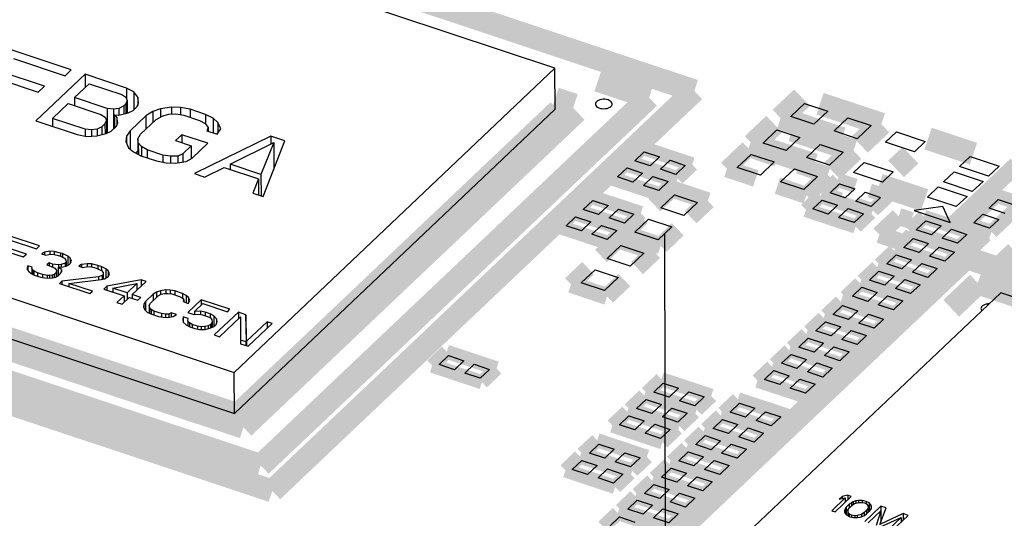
# Model space of a CAD drawing. Extents: x 0 to 1189, y 0 to 841.
# Tile 172 of 256: x 600.76 to 611.19, y 317.69 to 322.97. Entities that reach past the tile are written whole.
import ezdxf

# ---------------------------------------------------------------- set-up
doc = ezdxf.new("R2010")
doc.units = 0
doc.header["$LTSCALE"] = 65.395
doc.linetypes.add('DASHED', pattern=[0.2, 0.1, -0.1])
doc.layers.get('0').update_dxf_attribs({"linetype": 'CONTINUOUS'})

msp = doc.modelspace()

# ---------------------------------------------------------------- linework, layer by layer
at = {"color": 7, "linetype": 'DASHED'}
msp.add_line((607.503, 359.935), (607.607, 312.036), dxfattribs=at)
at = {"color": 7, "linetype": 'Continuous'}
for p, q in [((606.426, 322.451), (600.71, 324.353)), ((601.302, 322.436), (600.645, 322.655)), ((600.689, 322.555), (601.236, 322.373)), ((601.019, 322.261), (600.545, 322.419)), ((601.236, 322.373), (601.302, 322.436)), ((603.029, 319.231), (606.426, 322.451)), ((606.427, 322.017), (606.426, 322.451)), ((600.478, 322.356), (600.952, 322.198)), ((601.448, 322.388), (600.928, 321.894)), ((601.886, 322.242), (601.448, 322.388)), ((601.448, 322.388), (601.448, 322.248)), ((600.952, 322.198), (601.019, 322.261)), ((601.336, 322.141), (601.491, 322.288)), ((601.491, 322.288), (601.838, 322.173)), ((601.966, 322.201), (601.886, 322.242)), ((601.886, 322.242), (601.886, 322.133)), ((602.006, 322.145), (601.966, 322.201)), ((601.966, 322.201), (601.966, 322.015)), ((601.683, 322.026), (601.336, 322.141)), ((601.336, 322.141), (601.336, 322.056)), ((601.838, 322.173), (601.881, 322.144)), ((601.881, 322.144), (601.896, 322.111)), ((601.896, 322.111), (601.881, 322.074)), ((601.896, 322.111), (601.896, 321.978)), ((602.001, 322.048), (602.016, 322.085)), ((602.016, 322.085), (602.006, 322.145)), ((602.006, 322.145), (602.006, 322.059)), ((601.104, 321.921), (601.27, 322.078)), ((601.27, 322.078), (601.616, 321.963)), ((601.748, 322.018), (601.683, 322.026)), ((601.683, 322.026), (601.683, 321.765)), ((601.807, 322.027), (601.748, 322.018)), ((601.748, 322.018), (601.749, 321.808)), ((601.806, 321.956), (601.905, 321.98)), ((601.859, 322.053), (601.807, 322.027)), ((601.807, 322.027), (601.807, 321.956)), ((601.881, 322.074), (601.859, 322.053)), ((601.859, 322.053), (601.859, 321.969)), ((601.881, 322.074), (601.881, 321.974)), ((601.905, 321.98), (601.957, 322.006)), ((601.957, 322.006), (602.001, 322.048)), ((602.165, 321.993), (602.092, 321.947)), ((602.246, 322.023), (602.165, 321.993)), ((602.165, 321.993), (602.166, 321.876)), ((602.363, 322.04), (602.246, 322.023)), ((602.246, 322.023), (602.246, 321.936)), ((602.459, 322.037), (602.363, 322.04)), ((602.363, 322.04), (602.364, 321.966)), ((602.561, 322.017), (602.459, 322.037)), ((602.459, 322.037), (602.459, 321.96)), ((602.725, 321.963), (602.561, 322.017)), ((602.561, 322.017), (602.561, 321.932)), ((603.03, 318.797), (606.427, 322.017)), ((608.926, 321.94), (609.071, 322.078)), ((609.071, 322.078), (609.316, 321.997)), ((609.316, 321.997), (609.17, 321.859)), ((600.928, 321.894), (601.366, 321.749)), ((601.45, 321.806), (601.104, 321.921)), ((601.104, 321.921), (601.104, 321.836)), ((601.616, 321.963), (601.66, 321.934)), ((601.674, 321.901), (601.659, 321.864)), ((601.66, 321.934), (601.674, 321.901)), ((601.674, 321.901), (601.675, 321.76)), ((601.759, 321.958), (601.806, 321.956)), ((601.784, 321.935), (601.759, 321.958)), ((601.759, 321.958), (601.759, 321.818)), ((601.78, 321.838), (601.795, 321.875)), ((601.795, 321.875), (601.784, 321.935)), ((601.784, 321.935), (601.785, 321.85)), ((602.092, 321.947), (601.926, 321.789)), ((602.035, 321.753), (602.201, 321.91)), ((602.092, 321.947), (602.092, 321.807)), ((602.201, 321.91), (602.264, 321.946)), ((602.264, 321.946), (602.333, 321.965)), ((602.333, 321.965), (602.41, 321.968)), ((602.41, 321.968), (602.494, 321.954)), ((602.494, 321.954), (602.659, 321.9)), ((602.659, 321.9), (602.72, 321.865)), ((602.805, 321.922), (602.725, 321.963)), ((602.725, 321.963), (602.725, 321.859)), ((602.856, 321.877), (602.805, 321.922)), ((602.805, 321.922), (602.805, 321.766)), ((602.885, 321.81), (602.856, 321.877)), ((602.856, 321.877), (602.856, 321.766)), ((609.17, 321.859), (608.926, 321.94)), ((609.384, 321.788), (609.53, 321.925)), ((609.53, 321.925), (609.774, 321.844)), ((601.516, 321.798), (601.45, 321.806)), ((601.45, 321.806), (601.45, 321.732)), ((601.575, 321.807), (601.516, 321.798)), ((601.516, 321.798), (601.516, 321.732)), ((601.626, 321.832), (601.575, 321.807)), ((601.575, 321.807), (601.575, 321.736)), ((601.659, 321.864), (601.626, 321.832)), ((601.626, 321.832), (601.626, 321.749)), ((601.659, 321.864), (601.66, 321.757)), ((601.673, 321.76), (601.724, 321.785)), ((601.724, 321.785), (601.78, 321.838)), ((601.926, 321.789), (601.889, 321.731)), ((601.926, 321.789), (601.926, 321.595)), ((602.72, 321.865), (602.753, 321.826)), ((602.753, 321.826), (602.738, 321.788)), ((602.738, 321.788), (602.847, 321.752)), ((602.753, 321.826), (602.753, 321.783)), ((602.847, 321.752), (602.885, 321.81)), ((608.631, 321.66), (608.776, 321.798)), ((608.776, 321.798), (609.02, 321.717)), ((609.629, 321.706), (609.384, 321.788)), ((609.774, 321.844), (609.629, 321.706)), ((609.929, 321.67), (610.043, 321.777)), ((610.043, 321.777), (610.348, 321.676)), ((601.366, 321.749), (601.468, 321.729)), ((601.468, 321.729), (601.574, 321.736)), ((601.574, 321.736), (601.673, 321.76)), ((601.889, 321.731), (601.881, 321.677)), ((601.881, 321.677), (601.909, 321.61)), ((601.889, 321.731), (601.889, 321.658)), ((602.009, 321.705), (602.035, 321.753)), ((602.012, 321.661), (602.009, 321.705)), ((602.009, 321.705), (602.009, 321.54)), ((602.474, 321.748), (602.408, 321.686)), ((602.408, 321.686), (602.572, 321.631)), ((602.748, 321.657), (602.474, 321.748)), ((602.474, 321.748), (602.474, 321.663)), ((603.418, 321.732), (602.606, 321.336)), ((603.336, 321.093), (603.564, 321.684)), ((603.564, 321.684), (603.418, 321.732)), ((603.418, 321.732), (603.418, 321.652)), ((609.02, 321.717), (608.875, 321.579)), ((610.235, 321.568), (609.929, 321.67)), ((610.348, 321.676), (610.235, 321.568)), ((601.909, 321.61), (601.96, 321.565)), ((601.96, 321.565), (602.04, 321.524)), ((602.009, 321.578), (601.983, 321.553)), ((602.045, 321.622), (602.012, 321.661)), ((602.012, 321.661), (602.013, 321.538)), ((602.107, 321.587), (602.045, 321.622)), ((602.045, 321.622), (602.045, 321.523)), ((602.271, 321.533), (602.107, 321.587)), ((602.107, 321.587), (602.107, 321.502)), ((602.572, 321.631), (602.483, 321.547)), ((602.572, 321.631), (602.572, 321.495)), ((602.582, 321.5), (602.748, 321.657)), ((602.984, 321.437), (603.447, 321.666)), ((603.447, 321.666), (603.312, 321.328)), ((603.447, 321.666), (603.447, 321.382)), ((607.271, 321.473), (607.371, 321.568)), ((607.371, 321.568), (607.533, 321.514)), ((608.875, 321.579), (608.631, 321.66)), ((609.089, 321.508), (609.234, 321.646)), ((609.234, 321.646), (609.479, 321.564)), ((609.479, 321.564), (609.334, 321.427)), ((602.04, 321.524), (602.205, 321.47)), ((602.205, 321.47), (602.307, 321.45)), ((602.355, 321.519), (602.271, 321.533)), ((602.271, 321.533), (602.271, 321.457)), ((602.432, 321.522), (602.355, 321.519)), ((602.355, 321.519), (602.355, 321.448)), ((602.402, 321.446), (602.519, 321.464)), ((602.483, 321.547), (602.432, 321.522)), ((602.432, 321.522), (602.432, 321.451)), ((602.483, 321.547), (602.484, 321.459)), ((602.519, 321.464), (602.582, 321.5)), ((607.433, 321.419), (607.271, 321.473)), ((607.533, 321.514), (607.433, 321.419)), ((607.545, 321.382), (607.645, 321.477)), ((607.645, 321.477), (607.807, 321.423)), ((608.358, 321.402), (608.503, 321.54)), ((608.503, 321.54), (608.748, 321.459)), ((608.748, 321.459), (608.603, 321.321)), ((609.334, 321.427), (609.089, 321.508)), ((610.712, 321.41), (610.825, 321.517)), ((610.825, 321.517), (611.131, 321.415)), ((602.307, 321.45), (602.402, 321.446)), ((602.715, 321.3), (602.921, 321.401)), ((602.921, 321.401), (603.286, 321.28)), ((603.312, 321.328), (602.984, 321.437)), ((602.984, 321.437), (602.984, 321.38)), ((603.465, 321.427), (603.447, 321.433)), ((607.09, 321.301), (607.19, 321.396)), ((607.19, 321.396), (607.352, 321.342)), ((607.707, 321.328), (607.545, 321.382)), ((607.807, 321.423), (607.707, 321.328)), ((608.603, 321.321), (608.358, 321.402)), ((608.817, 321.25), (608.962, 321.387)), ((608.962, 321.387), (609.207, 321.306)), ((609.59, 321.348), (609.703, 321.455)), ((609.703, 321.455), (610.009, 321.354)), ((610.009, 321.354), (609.895, 321.246)), ((610.542, 321.249), (610.655, 321.356)), ((610.655, 321.356), (610.961, 321.254)), ((611.017, 321.308), (610.712, 321.41)), ((611.131, 321.415), (611.017, 321.308)), ((602.606, 321.336), (602.715, 321.3)), ((603.286, 321.28), (603.226, 321.13)), ((603.286, 321.28), (603.286, 321.11)), ((603.312, 321.328), (603.313, 321.101)), ((607.252, 321.247), (607.09, 321.301)), ((607.352, 321.342), (607.252, 321.247)), ((607.363, 321.21), (607.463, 321.305)), ((607.463, 321.305), (607.625, 321.251)), ((607.625, 321.251), (607.525, 321.156)), ((609.061, 321.168), (608.817, 321.25)), ((609.207, 321.306), (609.061, 321.168)), ((609.895, 321.246), (609.59, 321.348)), ((610.961, 321.254), (610.847, 321.147)), ((607.525, 321.156), (607.363, 321.21)), ((609.34, 321.134), (609.44, 321.228)), ((609.44, 321.228), (609.602, 321.175)), ((609.602, 321.175), (609.502, 321.08)), ((610.372, 321.088), (610.485, 321.195)), ((610.485, 321.195), (610.791, 321.093)), ((610.847, 321.147), (610.542, 321.249)), ((597.312, 321.133), (603.029, 319.231)), ((603.226, 321.13), (603.336, 321.093)), ((606.726, 320.957), (606.826, 321.051)), ((606.826, 321.051), (606.988, 320.997)), ((607.546, 320.975), (607.691, 321.112)), ((607.691, 321.112), (607.936, 321.031)), ((609.158, 320.962), (609.258, 321.056)), ((609.258, 321.056), (609.42, 321.002)), ((609.502, 321.08), (609.34, 321.134)), ((609.613, 321.043), (609.713, 321.138)), ((609.775, 320.989), (609.613, 321.043)), ((609.713, 321.138), (609.875, 321.084)), ((609.875, 321.084), (609.775, 320.989)), ((610.677, 320.986), (610.372, 321.088)), ((610.791, 321.093), (610.677, 320.986)), ((611.025, 320.97), (611.122, 321.061)), ((611.122, 321.061), (611.29, 321.005)), ((606.888, 320.903), (606.726, 320.957)), ((606.988, 320.997), (606.888, 320.903)), ((607, 320.866), (607.1, 320.96)), ((607.1, 320.96), (607.262, 320.906)), ((607.79, 320.893), (607.546, 320.975)), ((607.936, 321.031), (607.79, 320.893)), ((609.32, 320.908), (609.158, 320.962)), ((609.42, 321.002), (609.32, 320.908)), ((609.431, 320.871), (609.531, 320.965)), ((609.531, 320.965), (609.694, 320.911)), ((610.535, 320.989), (610.23, 320.945)), ((610.23, 320.945), (610.612, 320.818)), ((610.612, 320.818), (610.535, 320.989)), ((611.194, 320.914), (611.025, 320.97)), ((606.545, 320.784), (606.645, 320.879)), ((606.645, 320.879), (606.807, 320.825)), ((607.162, 320.812), (607, 320.866)), ((607.262, 320.906), (607.162, 320.812)), ((607.273, 320.716), (607.418, 320.854)), ((607.418, 320.854), (607.663, 320.773)), ((609.594, 320.817), (609.431, 320.871)), ((609.694, 320.911), (609.594, 320.817)), ((610.254, 320.742), (610.354, 320.837)), ((610.354, 320.837), (610.516, 320.783)), ((610.863, 320.816), (610.959, 320.907)), ((610.959, 320.907), (611.127, 320.851)), ((611.127, 320.851), (611.031, 320.76)), ((606.707, 320.73), (606.545, 320.784)), ((606.807, 320.825), (606.707, 320.73)), ((606.818, 320.693), (606.918, 320.788)), ((606.918, 320.788), (607.08, 320.734)), ((607.08, 320.734), (606.98, 320.639)), ((607.663, 320.773), (607.518, 320.635)), ((610.416, 320.689), (610.254, 320.742)), ((610.516, 320.783), (610.416, 320.689)), ((610.527, 320.652), (610.627, 320.746)), ((610.627, 320.746), (610.789, 320.692)), ((611.031, 320.76), (610.863, 320.816)), ((597.313, 320.699), (603.03, 318.797)), ((600.966, 320.57), (600.643, 320.677)), ((600.665, 320.628), (600.933, 320.539)), ((606.98, 320.639), (606.818, 320.693)), ((607.518, 320.635), (607.273, 320.716)), ((610.122, 320.554), (610.222, 320.648)), ((610.222, 320.648), (610.384, 320.595)), ((610.689, 320.598), (610.527, 320.652)), ((610.789, 320.692), (610.689, 320.598)), ((600.561, 320.53), (600.794, 320.453)), ((600.827, 320.484), (600.594, 320.561)), ((600.933, 320.539), (600.966, 320.57)), ((606.978, 320.437), (607.123, 320.574)), ((607.123, 320.574), (607.368, 320.493)), ((610.284, 320.5), (610.122, 320.554)), ((610.384, 320.595), (610.284, 320.5)), ((610.395, 320.463), (610.495, 320.558)), ((610.495, 320.558), (610.657, 320.504)), ((600.794, 320.453), (600.827, 320.484)), ((601.018, 320.504), (600.987, 320.486)), ((600.987, 320.486), (601.032, 320.471)), ((601.075, 320.513), (601.018, 320.504)), ((601.018, 320.504), (601.018, 320.476)), ((601.032, 320.471), (601.066, 320.481)), ((601.066, 320.481), (601.104, 320.482)), ((601.122, 320.511), (601.075, 320.513)), ((601.075, 320.513), (601.075, 320.481)), ((601.104, 320.482), (601.154, 320.472)), ((601.19, 320.495), (601.122, 320.511)), ((601.122, 320.511), (601.122, 320.479)), ((601.154, 320.472), (601.19, 320.46)), ((601.208, 320.489), (601.19, 320.495)), ((601.19, 320.495), (601.19, 320.46)), ((601.19, 320.46), (601.229, 320.44)), ((601.265, 320.463), (601.208, 320.489)), ((601.208, 320.489), (601.208, 320.451)), ((601.229, 320.44), (601.245, 320.421)), ((601.245, 320.421), (601.247, 320.4)), ((601.29, 320.441), (601.265, 320.463)), ((601.265, 320.463), (601.266, 320.366)), ((601.304, 320.408), (601.29, 320.441)), ((601.29, 320.441), (601.29, 320.385)), ((607.222, 320.355), (606.978, 320.437)), ((607.368, 320.493), (607.222, 320.355)), ((609.94, 320.382), (610.04, 320.476)), ((610.04, 320.476), (610.202, 320.422)), ((610.202, 320.422), (610.102, 320.328)), ((610.557, 320.409), (610.395, 320.463)), ((610.657, 320.504), (610.557, 320.409)), ((600.842, 320.36), (600.835, 320.342)), ((600.835, 320.342), (600.836, 320.32)), ((600.836, 320.32), (600.852, 320.301)), ((600.887, 320.345), (600.842, 320.36)), ((600.842, 320.36), (600.842, 320.313)), ((600.885, 320.332), (600.887, 320.345)), ((600.892, 320.316), (600.885, 320.332)), ((600.885, 320.332), (600.885, 320.275)), ((600.904, 320.305), (600.892, 320.316)), ((600.892, 320.316), (600.892, 320.271)), ((601.067, 320.39), (601.045, 320.369)), ((601.045, 320.369), (601.081, 320.357)), ((601.103, 320.378), (601.067, 320.39)), ((601.067, 320.39), (601.067, 320.362)), ((601.081, 320.357), (601.129, 320.334)), ((601.167, 320.37), (601.103, 320.378)), ((601.103, 320.378), (601.103, 320.347)), ((601.129, 320.334), (601.145, 320.315)), ((601.145, 320.315), (601.142, 320.288)), ((601.145, 320.315), (601.146, 320.244)), ((601.164, 320.344), (601.216, 320.347)), ((601.198, 320.319), (601.164, 320.344)), ((601.164, 320.344), (601.164, 320.253)), ((601.196, 320.375), (601.167, 320.37)), ((601.167, 320.37), (601.168, 320.344)), ((601.236, 320.389), (601.196, 320.375)), ((601.196, 320.375), (601.196, 320.346)), ((601.199, 320.297), (601.198, 320.319)), ((601.198, 320.319), (601.198, 320.297)), ((601.216, 320.347), (601.25, 320.357)), ((601.247, 320.4), (601.236, 320.389)), ((601.236, 320.389), (601.236, 320.353)), ((601.247, 320.4), (601.247, 320.357)), ((601.25, 320.357), (601.281, 320.375)), ((601.281, 320.375), (601.292, 320.385)), ((601.292, 320.385), (601.304, 320.408)), ((601.412, 320.373), (601.381, 320.355)), ((601.381, 320.355), (601.426, 320.34)), ((601.47, 320.381), (601.412, 320.373)), ((601.412, 320.373), (601.412, 320.345)), ((601.426, 320.34), (601.46, 320.35)), ((601.46, 320.35), (601.498, 320.351)), ((601.516, 320.38), (601.47, 320.381)), ((601.47, 320.381), (601.47, 320.35)), ((601.498, 320.351), (601.548, 320.341)), ((601.585, 320.364), (601.516, 320.38)), ((601.516, 320.38), (601.516, 320.347)), ((601.548, 320.341), (601.584, 320.329)), ((601.584, 320.329), (601.624, 320.309)), ((601.62, 320.352), (601.585, 320.364)), ((601.585, 320.364), (601.585, 320.329)), ((601.669, 320.329), (601.62, 320.352)), ((601.62, 320.352), (601.621, 320.311)), ((601.694, 320.307), (601.669, 320.329)), ((601.669, 320.329), (601.669, 320.232)), ((606.705, 320.178), (606.851, 320.316)), ((606.851, 320.316), (607.095, 320.235)), ((610.102, 320.328), (609.94, 320.382)), ((610.213, 320.291), (610.313, 320.385)), ((610.313, 320.385), (610.475, 320.331)), ((610.475, 320.331), (610.376, 320.237)), ((600.852, 320.301), (600.877, 320.279)), ((600.877, 320.279), (600.908, 320.262)), ((600.944, 320.285), (600.904, 320.305)), ((600.904, 320.305), (600.904, 320.264)), ((600.908, 320.262), (600.979, 320.238)), ((600.998, 320.267), (600.944, 320.285)), ((600.944, 320.285), (600.944, 320.25)), ((600.979, 320.238), (601.021, 320.231)), ((601.048, 320.257), (600.998, 320.267)), ((600.998, 320.267), (600.998, 320.235)), ((601.021, 320.231), (601.067, 320.23)), ((601.071, 320.256), (601.048, 320.257)), ((601.048, 320.257), (601.048, 320.23)), ((601.067, 320.23), (601.105, 320.231)), ((601.1, 320.261), (601.071, 320.256)), ((601.071, 320.256), (601.071, 320.23)), ((601.12, 320.268), (601.1, 320.261)), ((601.1, 320.261), (601.1, 320.231)), ((601.105, 320.231), (601.139, 320.24)), ((601.142, 320.288), (601.12, 320.268)), ((601.12, 320.268), (601.12, 320.235)), ((601.139, 320.24), (601.165, 320.253)), ((601.142, 320.288), (601.142, 320.242)), ((601.165, 320.253), (601.186, 320.274)), ((601.186, 320.274), (601.199, 320.297)), ((601.591, 320.244), (601.204, 320.198)), ((601.275, 320.174), (601.619, 320.213)), ((601.63, 320.258), (601.591, 320.244)), ((601.591, 320.244), (601.591, 320.21)), ((601.619, 320.213), (601.653, 320.223)), ((601.624, 320.309), (601.64, 320.29)), ((601.641, 320.269), (601.63, 320.258)), ((601.63, 320.258), (601.63, 320.216)), ((601.64, 320.29), (601.641, 320.269)), ((601.641, 320.269), (601.641, 320.219)), ((601.653, 320.223), (601.684, 320.24)), ((602.042, 320.212), (601.68, 320.144)), ((601.684, 320.24), (601.695, 320.251)), ((601.708, 320.274), (601.694, 320.307)), ((601.694, 320.307), (601.694, 320.251)), ((601.695, 320.251), (601.708, 320.274)), ((602.095, 320.194), (602.042, 320.212)), ((602.042, 320.212), (602.042, 320.143)), ((607.095, 320.235), (606.95, 320.097)), ((609.758, 320.209), (609.858, 320.304)), ((609.92, 320.155), (609.758, 320.209)), ((609.858, 320.304), (610.02, 320.25)), ((610.02, 320.25), (609.92, 320.155)), ((610.032, 320.118), (610.132, 320.213)), ((610.132, 320.213), (610.294, 320.159)), ((610.376, 320.237), (610.213, 320.291)), ((601.204, 320.198), (601.176, 320.172)), ((601.176, 320.172), (601.499, 320.065)), ((601.204, 320.198), (601.204, 320.163)), ((601.526, 320.091), (601.275, 320.174)), ((601.275, 320.174), (601.275, 320.139)), ((601.68, 320.144), (601.647, 320.113)), ((601.647, 320.113), (601.862, 320.042)), ((601.68, 320.144), (601.68, 320.102)), ((601.742, 320.123), (601.998, 320.171)), ((601.895, 320.073), (601.742, 320.123)), ((601.742, 320.123), (601.743, 320.082)), ((601.998, 320.171), (601.895, 320.073)), ((601.949, 320.055), (602.095, 320.194)), ((601.998, 320.171), (601.998, 320.102)), ((602.303, 320.104), (602.246, 320.095)), ((602.35, 320.102), (602.303, 320.104)), ((602.303, 320.104), (602.303, 320.068)), ((602.4, 320.093), (602.35, 320.102)), ((602.35, 320.102), (602.35, 320.065)), ((606.95, 320.097), (606.705, 320.178)), ((609.577, 320.037), (609.677, 320.132)), ((609.677, 320.132), (609.839, 320.078)), ((610.194, 320.065), (610.032, 320.118)), ((610.294, 320.159), (610.194, 320.065)), ((601.499, 320.065), (601.526, 320.091)), ((601.862, 320.042), (601.786, 319.97)), ((601.84, 319.952), (601.916, 320.024)), ((601.862, 320.042), (601.862, 319.973)), ((601.895, 320.073), (601.895, 320.004)), ((601.916, 320.024), (602.006, 319.994)), ((602.038, 320.025), (601.949, 320.055)), ((601.949, 320.055), (601.949, 320.013)), ((602.006, 319.994), (602.038, 320.025)), ((602.17, 320.058), (602.088, 319.98)), ((602.142, 319.963), (602.224, 320.04)), ((602.206, 320.081), (602.17, 320.058)), ((602.17, 320.058), (602.17, 319.989)), ((602.246, 320.095), (602.206, 320.081)), ((602.206, 320.081), (602.206, 320.023)), ((602.224, 320.04), (602.254, 320.058)), ((602.246, 320.095), (602.246, 320.053)), ((602.254, 320.058), (602.289, 320.067)), ((602.289, 320.067), (602.326, 320.068)), ((602.326, 320.068), (602.368, 320.062)), ((602.368, 320.062), (602.448, 320.035)), ((602.481, 320.066), (602.4, 320.093)), ((602.4, 320.093), (602.4, 320.051)), ((602.448, 320.035), (602.479, 320.018)), ((602.479, 320.018), (602.495, 319.998)), ((602.52, 320.046), (602.481, 320.066)), ((602.481, 320.066), (602.481, 320.015)), ((602.495, 319.998), (602.487, 319.98)), ((602.495, 319.998), (602.495, 319.978)), ((602.545, 320.023), (602.52, 320.046)), ((602.52, 320.046), (602.52, 319.969)), ((602.678, 320), (602.537, 319.866)), ((602.559, 319.991), (602.545, 320.023)), ((602.545, 320.023), (602.545, 319.969)), ((602.983, 319.899), (602.678, 320)), ((602.678, 320), (602.678, 319.943)), ((611.148, 320.072), (608.466, 317.53)), ((609.739, 319.983), (609.577, 320.037)), ((609.839, 320.078), (609.739, 319.983)), ((609.85, 319.946), (609.95, 320.041)), ((609.95, 320.041), (610.112, 319.987)), ((615.661, 318.57), (611.148, 320.072)), ((601.786, 319.97), (601.84, 319.952)), ((602.07, 319.952), (602.066, 319.925)), ((602.066, 319.925), (602.08, 319.893)), ((602.088, 319.98), (602.07, 319.952)), ((602.07, 319.952), (602.07, 319.916)), ((602.088, 319.98), (602.088, 319.885)), ((602.129, 319.939), (602.142, 319.963)), ((602.131, 319.918), (602.129, 319.939)), ((602.129, 319.939), (602.129, 319.858)), ((602.147, 319.898), (602.131, 319.918)), ((602.131, 319.918), (602.131, 319.857)), ((602.177, 319.881), (602.147, 319.898)), ((602.147, 319.898), (602.147, 319.85)), ((602.487, 319.98), (602.541, 319.962)), ((602.541, 319.962), (602.559, 319.991)), ((602.609, 319.877), (602.696, 319.959)), ((602.696, 319.959), (602.956, 319.873)), ((602.956, 319.873), (602.983, 319.899)), ((609.372, 319.844), (609.472, 319.938)), ((609.472, 319.938), (609.634, 319.884)), ((610.012, 319.892), (609.85, 319.946)), ((610.112, 319.987), (610.012, 319.892)), ((602.08, 319.893), (602.105, 319.87)), ((602.105, 319.87), (602.145, 319.85)), ((602.145, 319.85), (602.225, 319.823)), ((602.258, 319.854), (602.177, 319.881)), ((602.177, 319.881), (602.177, 319.839)), ((602.225, 319.823), (602.275, 319.814)), ((602.299, 319.848), (602.258, 319.854)), ((602.258, 319.854), (602.258, 319.817)), ((602.275, 319.814), (602.322, 319.812)), ((602.337, 319.849), (602.299, 319.848)), ((602.299, 319.848), (602.299, 319.813)), ((602.322, 319.812), (602.38, 319.821)), ((602.362, 319.861), (602.337, 319.849)), ((602.337, 319.849), (602.337, 319.814)), ((602.416, 319.844), (602.362, 319.861)), ((602.362, 319.861), (602.362, 319.818)), ((602.38, 319.821), (602.416, 319.844)), ((602.488, 319.82), (602.484, 319.793)), ((602.484, 319.793), (602.489, 319.764)), ((602.542, 319.802), (602.488, 319.82)), ((602.488, 319.82), (602.488, 319.77)), ((602.537, 319.866), (602.599, 319.845)), ((602.538, 319.775), (602.542, 319.802)), ((602.599, 319.845), (602.652, 319.849)), ((602.67, 319.878), (602.609, 319.877)), ((602.609, 319.877), (602.609, 319.845)), ((602.652, 319.849), (602.693, 319.842)), ((602.72, 319.868), (602.67, 319.878)), ((602.67, 319.878), (602.67, 319.846)), ((602.693, 319.842), (602.747, 319.824)), ((602.774, 319.85), (602.72, 319.868)), ((602.72, 319.868), (602.72, 319.833)), ((602.747, 319.824), (602.777, 319.807)), ((602.813, 319.83), (602.774, 319.85)), ((602.774, 319.85), (602.774, 319.809)), ((602.777, 319.807), (602.793, 319.788)), ((602.842, 319.799), (602.813, 319.83)), ((602.813, 319.83), (602.814, 319.717)), ((603.073, 319.869), (602.817, 319.627)), ((602.847, 319.77), (602.842, 319.799)), ((602.842, 319.799), (602.842, 319.753)), ((602.871, 319.609), (603.094, 319.82)), ((603.153, 319.842), (603.073, 319.869)), ((603.073, 319.869), (603.073, 319.8)), ((603.094, 319.82), (603.095, 319.534)), ((603.16, 319.561), (603.153, 319.842)), ((603.153, 319.842), (603.154, 319.553)), ((609.534, 319.79), (609.372, 319.844)), ((609.634, 319.884), (609.534, 319.79)), ((609.646, 319.753), (609.746, 319.847)), ((609.746, 319.847), (609.908, 319.793)), ((609.908, 319.793), (609.808, 319.699)), ((602.489, 319.764), (602.518, 319.733)), ((602.518, 319.733), (602.557, 319.713)), ((602.554, 319.756), (602.538, 319.775)), ((602.538, 319.775), (602.538, 319.723)), ((602.584, 319.739), (602.554, 319.756)), ((602.554, 319.756), (602.554, 319.715)), ((602.557, 319.713), (602.611, 319.695)), ((602.638, 319.721), (602.584, 319.739)), ((602.584, 319.739), (602.584, 319.704)), ((602.611, 319.695), (602.661, 319.685)), ((602.679, 319.714), (602.638, 319.721)), ((602.638, 319.721), (602.638, 319.69)), ((602.661, 319.685), (602.722, 319.686)), ((602.717, 319.716), (602.679, 319.714)), ((602.679, 319.714), (602.679, 319.686)), ((602.751, 319.725), (602.717, 319.716)), ((602.717, 319.716), (602.717, 319.686)), ((602.722, 319.686), (602.771, 319.698)), ((602.776, 319.738), (602.751, 319.725)), ((602.751, 319.725), (602.751, 319.693)), ((602.771, 319.698), (602.816, 319.717)), ((602.787, 319.748), (602.776, 319.738)), ((602.776, 319.738), (602.777, 319.7)), ((602.795, 319.766), (602.787, 319.748)), ((602.787, 319.748), (602.787, 319.705)), ((602.793, 319.788), (602.795, 319.766)), ((602.795, 319.766), (602.795, 319.708)), ((602.816, 319.717), (602.838, 319.738)), ((602.838, 319.738), (602.847, 319.77)), ((603.377, 319.768), (603.16, 319.561)), ((603.175, 319.507), (603.431, 319.75)), ((603.431, 319.75), (603.377, 319.768)), ((603.377, 319.768), (603.377, 319.699)), ((609.191, 319.671), (609.291, 319.766)), ((609.291, 319.766), (609.453, 319.712)), ((609.453, 319.712), (609.353, 319.617)), ((609.808, 319.699), (609.646, 319.753)), ((602.817, 319.627), (602.871, 319.609)), ((609.009, 319.499), (609.109, 319.594)), ((609.109, 319.594), (609.271, 319.54)), ((609.353, 319.617), (609.191, 319.671)), ((609.464, 319.58), (609.564, 319.675)), ((609.626, 319.526), (609.464, 319.58)), ((609.564, 319.675), (609.726, 319.621)), ((609.726, 319.621), (609.626, 319.526)), ((603.154, 319.553), (603.095, 319.572)), ((603.095, 319.534), (603.175, 319.507)), ((603.155, 319.514), (603.154, 319.553)), ((603.16, 319.561), (603.16, 319.513)), ((609.171, 319.445), (609.009, 319.499)), ((609.271, 319.54), (609.171, 319.445)), ((609.282, 319.408), (609.382, 319.503)), ((609.382, 319.503), (609.544, 319.449)), ((605.199, 319.313), (605.299, 319.408)), ((605.299, 319.408), (605.461, 319.354)), ((608.827, 319.327), (608.927, 319.422)), ((608.927, 319.422), (609.089, 319.368)), ((609.445, 319.354), (609.282, 319.408)), ((609.544, 319.449), (609.445, 319.354)), ((605.361, 319.259), (605.199, 319.313)), ((605.461, 319.354), (605.361, 319.259)), ((605.472, 319.222), (605.572, 319.317)), ((605.572, 319.317), (605.734, 319.263)), ((608.989, 319.273), (608.827, 319.327)), ((609.089, 319.368), (608.989, 319.273)), ((609.101, 319.236), (609.201, 319.331)), ((609.201, 319.331), (609.363, 319.277)), ((609.363, 319.277), (609.263, 319.182)), ((603.03, 318.797), (603.029, 319.231)), ((605.634, 319.168), (605.472, 319.222)), ((605.734, 319.263), (605.634, 319.168)), ((608.646, 319.155), (608.746, 319.25)), ((608.746, 319.25), (608.908, 319.196)), ((608.908, 319.196), (608.808, 319.101)), ((609.263, 319.182), (609.101, 319.236)), ((607.473, 319.022), (607.573, 319.116)), ((607.573, 319.116), (607.735, 319.063)), ((607.735, 319.063), (607.635, 318.968)), ((608.808, 319.101), (608.646, 319.155)), ((608.919, 319.064), (609.019, 319.159)), ((609.081, 319.01), (608.919, 319.064)), ((609.019, 319.159), (609.181, 319.105)), ((609.181, 319.105), (609.081, 319.01)), ((607.635, 318.968), (607.473, 319.022)), ((607.746, 318.931), (607.846, 319.025)), ((607.846, 319.025), (608.008, 318.972)), ((608.008, 318.972), (607.908, 318.877)), ((607.291, 318.85), (607.391, 318.944)), ((607.391, 318.944), (607.553, 318.89)), ((607.553, 318.89), (607.453, 318.796)), ((607.564, 318.759), (607.664, 318.853)), ((607.664, 318.853), (607.826, 318.799)), ((607.908, 318.877), (607.746, 318.931)), ((608.282, 318.811), (608.382, 318.905)), ((608.382, 318.905), (608.544, 318.851)), ((608.544, 318.851), (608.444, 318.757)), ((607.109, 318.677), (607.209, 318.772)), ((607.209, 318.772), (607.371, 318.718)), ((607.453, 318.796), (607.291, 318.85)), ((607.727, 318.705), (607.564, 318.759)), ((607.826, 318.799), (607.727, 318.705)), ((608.444, 318.757), (608.282, 318.811)), ((608.556, 318.72), (608.656, 318.814)), ((608.656, 318.814), (608.818, 318.76)), ((608.818, 318.76), (608.718, 318.666)), ((607.271, 318.623), (607.109, 318.677)), ((607.371, 318.718), (607.271, 318.623)), ((607.383, 318.586), (607.483, 318.681)), ((607.483, 318.681), (607.645, 318.627)), ((608.101, 318.638), (608.201, 318.733)), ((608.201, 318.733), (608.363, 318.679)), ((608.363, 318.679), (608.263, 318.584)), ((608.374, 318.547), (608.474, 318.642)), ((608.474, 318.642), (608.636, 318.588)), ((608.718, 318.666), (608.556, 318.72)), ((607.545, 318.532), (607.383, 318.586)), ((607.645, 318.627), (607.545, 318.532)), ((607.919, 318.466), (608.019, 318.561)), ((608.019, 318.561), (608.181, 318.507)), ((608.263, 318.584), (608.101, 318.638)), ((608.536, 318.493), (608.374, 318.547)), ((608.636, 318.588), (608.536, 318.493)), ((606.791, 318.376), (606.891, 318.471)), ((606.891, 318.471), (607.053, 318.417)), ((608.081, 318.412), (607.919, 318.466)), ((608.181, 318.507), (608.081, 318.412)), ((608.192, 318.375), (608.292, 318.47)), ((608.292, 318.47), (608.454, 318.416)), ((606.954, 318.322), (606.791, 318.376)), ((607.053, 318.417), (606.954, 318.322)), ((607.065, 318.285), (607.165, 318.38)), ((607.165, 318.38), (607.327, 318.326)), ((607.737, 318.294), (607.837, 318.389)), ((607.837, 318.389), (607.999, 318.335)), ((607.999, 318.335), (607.899, 318.24)), ((608.355, 318.321), (608.192, 318.375)), ((608.454, 318.416), (608.355, 318.321)), ((606.61, 318.204), (606.71, 318.299)), ((606.71, 318.299), (606.872, 318.245)), ((606.872, 318.245), (606.772, 318.15)), ((607.227, 318.231), (607.065, 318.285)), ((607.327, 318.326), (607.227, 318.231)), ((607.899, 318.24), (607.737, 318.294)), ((608.011, 318.203), (608.111, 318.298)), ((608.111, 318.298), (608.273, 318.244)), ((608.273, 318.244), (608.173, 318.149)), ((606.772, 318.15), (606.61, 318.204)), ((606.883, 318.113), (606.983, 318.208)), ((606.983, 318.208), (607.145, 318.154)), ((607.145, 318.154), (607.045, 318.059)), ((607.556, 318.122), (607.656, 318.217)), ((607.718, 318.068), (607.556, 318.122)), ((607.656, 318.217), (607.818, 318.163)), ((607.818, 318.163), (607.718, 318.068)), ((607.829, 318.031), (607.929, 318.126)), ((607.929, 318.126), (608.091, 318.072)), ((608.173, 318.149), (608.011, 318.203)), ((607.045, 318.059), (606.883, 318.113)), ((607.374, 317.95), (607.474, 318.044)), ((607.474, 318.044), (607.636, 317.99)), ((607.991, 317.977), (607.829, 318.031)), ((608.091, 318.072), (607.991, 317.977)), ((607.536, 317.896), (607.374, 317.95)), ((607.636, 317.99), (607.536, 317.896)), ((607.647, 317.859), (607.747, 317.953)), ((607.747, 317.953), (607.909, 317.899)), ((609.394, 317.754), (609.565, 317.917)), ((609.468, 317.917), (609.438, 317.889)), ((609.529, 317.929), (609.468, 317.917)), ((609.468, 317.917), (609.468, 317.895)), ((609.565, 317.917), (609.529, 317.929)), ((609.529, 317.929), (609.529, 317.883)), ((607.197, 317.782), (607.297, 317.877)), ((607.297, 317.877), (607.459, 317.823)), ((607.459, 317.823), (607.359, 317.728)), ((607.81, 317.805), (607.647, 317.859)), ((607.909, 317.899), (607.81, 317.805)), ((609.5, 317.901), (609.358, 317.766)), ((609.438, 317.889), (609.5, 317.901)), ((609.5, 317.901), (609.5, 317.855)), ((609.544, 317.835), (609.511, 317.804)), ((609.568, 317.851), (609.544, 317.835)), ((609.544, 317.835), (609.544, 317.798)), ((609.545, 317.798), (609.571, 317.822)), ((609.585, 317.859), (609.568, 317.851)), ((609.568, 317.851), (609.569, 317.82)), ((609.571, 317.822), (609.599, 317.841)), ((609.612, 317.869), (609.585, 317.859)), ((609.585, 317.859), (609.585, 317.832)), ((609.599, 317.841), (609.645, 317.853)), ((609.641, 317.873), (609.612, 317.869)), ((609.612, 317.869), (609.612, 317.844)), ((609.682, 317.874), (609.641, 317.873)), ((609.641, 317.873), (609.641, 317.852)), ((609.645, 317.853), (609.67, 317.854)), ((609.67, 317.854), (609.704, 317.848)), ((609.722, 317.865), (609.682, 317.874)), ((609.682, 317.874), (609.682, 317.852)), ((609.704, 317.848), (609.73, 317.834)), ((609.878, 317.813), (609.707, 317.65)), ((609.754, 317.85), (609.722, 317.865)), ((609.722, 317.865), (609.722, 317.838)), ((609.73, 317.834), (609.741, 317.821)), ((609.741, 317.821), (609.743, 317.793)), ((609.773, 317.829), (609.754, 317.85)), ((609.754, 317.85), (609.755, 317.757)), ((609.781, 317.813), (609.773, 317.829)), ((609.773, 317.829), (609.774, 317.784)), ((609.778, 317.795), (609.781, 317.813)), ((609.933, 317.795), (609.878, 317.813)), ((609.878, 317.813), (609.879, 317.645)), ((607.359, 317.728), (607.197, 317.782)), ((607.47, 317.691), (607.57, 317.786)), ((607.57, 317.786), (607.732, 317.732)), ((607.732, 317.732), (607.632, 317.637)), ((609.358, 317.766), (609.394, 317.754)), ((609.494, 317.772), (609.492, 317.755)), ((609.492, 317.755), (609.499, 317.738)), ((609.499, 317.785), (609.494, 317.772)), ((609.494, 317.772), (609.494, 317.749)), ((609.511, 317.804), (609.499, 317.785)), ((609.499, 317.785), (609.499, 317.738)), ((609.499, 317.738), (609.518, 317.718)), ((609.511, 317.804), (609.511, 317.725)), ((609.518, 317.718), (609.55, 317.702)), ((609.529, 317.775), (609.545, 317.798)), ((609.531, 317.746), (609.529, 317.775)), ((609.529, 317.775), (609.529, 317.712)), ((609.542, 317.733), (609.531, 317.746)), ((609.531, 317.746), (609.531, 317.711)), ((609.569, 317.72), (609.542, 317.733)), ((609.542, 317.733), (609.542, 317.706)), ((609.602, 317.713), (609.569, 317.72)), ((609.569, 317.72), (609.569, 317.698)), ((609.628, 317.714), (609.602, 317.713)), ((609.602, 317.713), (609.602, 317.694)), ((609.674, 317.727), (609.628, 317.714)), ((609.628, 317.714), (609.628, 317.694)), ((609.66, 317.699), (609.687, 317.708)), ((609.702, 317.746), (609.674, 317.727)), ((609.674, 317.727), (609.674, 317.704)), ((609.687, 317.708), (609.704, 317.717)), ((609.727, 317.77), (609.702, 317.746)), ((609.702, 317.746), (609.702, 317.716)), ((609.704, 317.717), (609.728, 317.732)), ((609.743, 317.793), (609.727, 317.77)), ((609.727, 317.77), (609.727, 317.732)), ((609.728, 317.732), (609.761, 317.763)), ((609.743, 317.793), (609.743, 317.746)), ((609.743, 317.638), (609.878, 317.766)), ((609.761, 317.763), (609.773, 317.783)), ((609.773, 317.783), (609.778, 317.795)), ((609.878, 317.766), (609.827, 317.61)), ((609.869, 317.62), (609.933, 317.795)), ((610.113, 317.735), (609.869, 317.62)), ((609.878, 317.766), (609.878, 317.644)), ((609.996, 317.554), (610.167, 317.717)), ((610.167, 317.717), (610.113, 317.735)), ((610.113, 317.735), (610.113, 317.666)), ((607.011, 317.605), (607.111, 317.7)), ((607.111, 317.7), (607.273, 317.646)), ((607.632, 317.637), (607.47, 317.691)), ((609.55, 317.702), (609.59, 317.694)), ((609.59, 317.694), (609.631, 317.694)), ((609.631, 317.694), (609.66, 317.699)), ((609.875, 317.594), (610.095, 317.694)), ((610.095, 317.694), (609.959, 317.566)), ((610.095, 317.694), (610.095, 317.648))]:
    msp.add_line(p, q, dxfattribs=at)
for points, const_width in [([(607.902, 322.212), (600.38, 324.714)], 0.242), ([(606.882, 322.322), (607.423, 322.142)], 0.242), ([(603.432, 317.975), (607.902, 322.212)], 0.242), ([(607.423, 322.142), (603.31, 318.245)], 0.242), ([(606.427, 322.13), (606.629, 322.063)], 0.242), ([(609.043, 322.14), (608.816, 321.924)], 0.242), ([(609.884, 321.86), (609.234, 322.076)], 0.242), ([(603.066, 318.784), (606.463, 322.004)], 0.242), ([(606.656, 321.994), (603.127, 318.649)], 0.242), ([(606.463, 322.004), (606.427, 322.016)], 0.242), ([(608.748, 321.86), (608.521, 321.645)], 0.242), ([(608.816, 321.924), (609.466, 321.708)], 0.242), ([(609.657, 321.645), (609.884, 321.86)], 0.242), ([(609.589, 321.58), (608.939, 321.796)], 0.242), ([(610.86, 321.547), (610.379, 321.707)], 0.242), ([(607.353, 321.609), (607.198, 321.462)], 0.151), ([(607.88, 321.433), (607.353, 321.609)], 0.151), ([(608.476, 321.602), (608.248, 321.386)], 0.181), ([(608.781, 321.5), (608.476, 321.602)], 0.181), ([(608.521, 321.645), (609.171, 321.429)], 0.242), ([(609.362, 321.365), (609.589, 321.58)], 0.242), ([(610.192, 321.531), (610.04, 321.386)], 0.242), ([(607.171, 321.437), (607.016, 321.29)], 0.151), ([(607.698, 321.261), (607.171, 321.437)], 0.151), ([(607.198, 321.462), (607.725, 321.287)], 0.151), ([(607.725, 321.287), (607.88, 321.433)], 0.151), ([(608.248, 321.386), (608.554, 321.285)], 0.181), ([(609.01, 321.424), (609.316, 321.322)], 0.181), ([(607.016, 321.29), (607.544, 321.115)], 0.151), ([(609.316, 321.322), (609.089, 321.107)], 0.181), ([(607.663, 321.174), (607.481, 321.002)], 0.181), ([(607.544, 321.115), (607.698, 321.261)], 0.151), ([(608.045, 321.047), (607.663, 321.174)], 0.181), ([(609.089, 321.107), (608.783, 321.208)], 0.181), ([(609.421, 321.27), (609.267, 321.123)], 0.151), ([(609.608, 321.207), (609.421, 321.27)], 0.151), ([(609.86, 321.216), (610.342, 321.056)], 0.242), ([(606.808, 321.092), (606.653, 320.946)], 0.151), ([(607.335, 320.917), (606.808, 321.092)], 0.151), ([(609.239, 321.097), (609.085, 320.951)], 0.151), ([(609.767, 320.922), (609.239, 321.097)], 0.151), ([(609.267, 321.123), (609.454, 321.061)], 0.151), ([(609.948, 321.094), (609.761, 321.156)], 0.151), ([(609.794, 320.948), (609.948, 321.094)], 0.151), ([(611.103, 321.102), (610.79, 320.805)], 0.151), ([(611.363, 321.016), (611.103, 321.102)], 0.151), ([(607.864, 320.875), (608.045, 321.047)], 0.181), ([(609.607, 321.01), (609.794, 320.948)], 0.151), ([(611.05, 320.719), (611.363, 321.016)], 0.151), ([(606.626, 320.92), (606.471, 320.774)], 0.151), ([(607.153, 320.745), (606.626, 320.92)], 0.151), ([(606.653, 320.946), (607.18, 320.771)], 0.151), ([(607.163, 320.701), (607.345, 320.873)], 0.181), ([(607.18, 320.771), (607.335, 320.917)], 0.151), ([(609.085, 320.951), (609.612, 320.776)], 0.151), ([(609.612, 320.776), (609.767, 320.922)], 0.151), ([(610.335, 320.878), (610.181, 320.732)], 0.151), ([(610.862, 320.703), (610.335, 320.878)], 0.151), ([(606.471, 320.774), (606.999, 320.598)], 0.151), ([(607.727, 320.746), (607.546, 320.573)], 0.181), ([(610.79, 320.805), (611.05, 320.719)], 0.151), ([(603.127, 318.649), (597.183, 320.627)], 0.242), ([(597.349, 320.686), (603.066, 318.784)], 0.242), ([(606.999, 320.598), (607.153, 320.745)], 0.151), ([(607.546, 320.573), (607.163, 320.701)], 0.181), ([(610.203, 320.69), (610.049, 320.543)], 0.151), ([(610.181, 320.732), (610.708, 320.556)], 0.151), ([(610.73, 320.514), (610.203, 320.69)], 0.151), ([(610.708, 320.556), (610.862, 320.703)], 0.151), ([(603.31, 318.245), (596.39, 320.547)], 0.242), ([(607.095, 320.636), (606.914, 320.464)], 0.181), ([(607.477, 320.509), (607.095, 320.636)], 0.181), ([(595.91, 320.478), (603.432, 317.975)], 0.242), ([(610.784, 320.446), (607.029, 316.888)], 0.242), ([(607.296, 320.337), (607.477, 320.509)], 0.181), ([(610.021, 320.517), (609.867, 320.371)], 0.151), ([(610.549, 320.342), (610.021, 320.517)], 0.151), ([(610.049, 320.543), (610.576, 320.368)], 0.151), ([(610.576, 320.368), (610.73, 320.514)], 0.151), ([(617.102, 318.344), (610.784, 320.446)], 0.242), ([(611.279, 320.535), (611.125, 320.389)], 0.151), ([(606.596, 320.163), (606.777, 320.335)], 0.181), ([(609.84, 320.345), (609.685, 320.199)], 0.151), ([(610.367, 320.17), (609.84, 320.345)], 0.151), ([(609.867, 320.371), (610.394, 320.196)], 0.151), ([(610.394, 320.196), (610.549, 320.342)], 0.151), ([(611.125, 320.389), (611.652, 320.213)], 0.151), ([(606.978, 320.035), (606.596, 320.163)], 0.181), ([(607.16, 320.208), (606.978, 320.035)], 0.181), ([(609.658, 320.173), (609.504, 320.027)], 0.151), ([(610.185, 319.998), (609.658, 320.173)], 0.151), ([(609.685, 320.199), (610.213, 320.023)], 0.151), ([(610.213, 320.023), (610.367, 320.17)], 0.151), ([(610.624, 319.91), (610.906, 320.177)], 0.242), ([(610.906, 320.177), (616.623, 318.275)], 0.242), ([(609.504, 320.027), (610.031, 319.851)], 0.151), ([(609.454, 319.979), (609.299, 319.833)], 0.151), ([(609.981, 319.804), (609.454, 319.979)], 0.151), ([(610.031, 319.851), (610.185, 319.998)], 0.151), ([(609.299, 319.833), (609.826, 319.658)], 0.151), ([(609.272, 319.807), (609.117, 319.661)], 0.151), ([(609.799, 319.632), (609.272, 319.807)], 0.151), ([(609.826, 319.658), (609.981, 319.804)], 0.151), ([(609.09, 319.635), (608.936, 319.489)], 0.151), ([(609.618, 319.46), (609.09, 319.635)], 0.151), ([(609.117, 319.661), (609.645, 319.485)], 0.151), ([(609.645, 319.485), (609.799, 319.632)], 0.151), ([(605.28, 319.449), (605.126, 319.303)], 0.151), ([(605.807, 319.273), (605.28, 319.449)], 0.151), ([(608.909, 319.463), (608.754, 319.316)], 0.151), ([(609.436, 319.287), (608.909, 319.463)], 0.151), ([(608.936, 319.489), (609.463, 319.313)], 0.151), ([(609.463, 319.313), (609.618, 319.46)], 0.151), ([(605.126, 319.303), (605.653, 319.127)], 0.151), ([(608.754, 319.316), (609.281, 319.141)], 0.151), ([(605.653, 319.127), (605.807, 319.273)], 0.151), ([(608.727, 319.291), (608.572, 319.144)], 0.151), ([(609.254, 319.115), (608.727, 319.291)], 0.151), ([(609.281, 319.141), (609.436, 319.287)], 0.151), ([(607.554, 319.158), (607.4, 319.011)], 0.151), ([(608.081, 318.982), (607.554, 319.158)], 0.151), ([(608.572, 319.144), (609.1, 318.969)], 0.151), ([(609.1, 318.969), (609.254, 319.115)], 0.151), ([(607.372, 318.985), (607.218, 318.839)], 0.151), ([(607.9, 318.81), (607.372, 318.985)], 0.151), ([(607.4, 319.011), (607.927, 318.836)], 0.151), ([(607.927, 318.836), (608.081, 318.982)], 0.151), ([(608.364, 318.946), (608.209, 318.8)], 0.151), ([(608.891, 318.771), (608.364, 318.946)], 0.151), ([(607.191, 318.813), (607.036, 318.667)], 0.151), ([(607.718, 318.638), (607.191, 318.813)], 0.151), ([(607.218, 318.839), (607.745, 318.664)], 0.151), ([(607.745, 318.664), (607.9, 318.81)], 0.151), ([(608.209, 318.8), (608.736, 318.625)], 0.151), ([(608.182, 318.774), (608.027, 318.628)], 0.151), ([(608.709, 318.599), (608.182, 318.774)], 0.151), ([(608.736, 318.625), (608.891, 318.771)], 0.151), ([(607.036, 318.667), (607.564, 318.491)], 0.151), ([(607.564, 318.491), (607.718, 318.638)], 0.151), ([(608, 318.602), (607.846, 318.456)], 0.151), ([(608.528, 318.427), (608, 318.602)], 0.151), ([(608.027, 318.628), (608.555, 318.452)], 0.151), ([(608.555, 318.452), (608.709, 318.599)], 0.151), ([(606.873, 318.512), (606.718, 318.366)], 0.151), ([(607.4, 318.336), (606.873, 318.512)], 0.151), ([(606.718, 318.366), (607.246, 318.19)], 0.151), ([(607.819, 318.43), (607.664, 318.283)], 0.151), ([(608.346, 318.254), (607.819, 318.43)], 0.151), ([(607.846, 318.456), (608.373, 318.28)], 0.151), ([(608.373, 318.28), (608.528, 318.427)], 0.151), ([(606.691, 318.34), (606.537, 318.193)], 0.151), ([(607.218, 318.164), (606.691, 318.34)], 0.151), ([(607.246, 318.19), (607.4, 318.336)], 0.151), ([(607.637, 318.258), (607.482, 318.111)], 0.151), ([(608.164, 318.082), (607.637, 318.258)], 0.151), ([(607.664, 318.283), (608.191, 318.108)], 0.151), ([(608.191, 318.108), (608.346, 318.254)], 0.151), ([(606.537, 318.193), (607.064, 318.018)], 0.151), ([(607.064, 318.018), (607.218, 318.164)], 0.151), ([(607.455, 318.085), (607.301, 317.939)], 0.151), ([(607.983, 317.91), (607.455, 318.085)], 0.151), ([(607.482, 318.111), (608.01, 317.936)], 0.151), ([(608.01, 317.936), (608.164, 318.082)], 0.151), ([(607.278, 317.918), (607.124, 317.771)], 0.151), ([(607.805, 317.742), (607.278, 317.918)], 0.151), ([(607.301, 317.939), (607.828, 317.764)], 0.151), ([(607.828, 317.764), (607.983, 317.91)], 0.151), ([(607.092, 317.741), (606.938, 317.595)], 0.151), ([(607.619, 317.566), (607.092, 317.741)], 0.151), ([(607.124, 317.771), (607.651, 317.596)], 0.151), ([(607.651, 317.596), (607.805, 317.742)], 0.151)]:
    msp.add_lwpolyline(points, dxfattribs=dict(at, const_width=const_width))
for points in [[(606.865, 322.097), (606.858, 322.088), (606.854, 322.078), (606.855, 322.067), (606.859, 322.057), (606.866, 322.048), (606.877, 322.039), (606.89, 322.033), (606.907, 322.027), (606.924, 322.024), (606.942, 322.023), (606.961, 322.024), (606.978, 322.027), (606.994, 322.032), (607.008, 322.039), (607.019, 322.048)], [(607.019, 322.048), (607.027, 322.056), (607.031, 322.066), (607.032, 322.076), (607.029, 322.086), (607.023, 322.095), (607.014, 322.103), (607.002, 322.111), (606.988, 322.116), (606.971, 322.12), (606.955, 322.123), (606.937, 322.123), (606.92, 322.121), (606.903, 322.118), (606.888, 322.112), (606.876, 322.106), (606.865, 322.097)], [(610.95, 319.932), (610.944, 319.924), (610.94, 319.916), (610.939, 319.908), (610.94, 319.899), (610.943, 319.891), (610.949, 319.884)], [(610.994, 319.953), (610.985, 319.951), (610.976, 319.948), (610.969, 319.944), (610.962, 319.941), (610.956, 319.936), (610.95, 319.932)], [(611.027, 319.957), (611.021, 319.957), (611.016, 319.957), (611.01, 319.956), (611.005, 319.955), (610.999, 319.954), (610.994, 319.953)]]:
    msp.add_lwpolyline(points, dxfattribs=at)
at = {"color": 40, "linetype": 'Continuous', "const_width": 0.181}
for points in [[(610.654, 320.804), (611.313, 321.428)], [(609.862, 320.69), (610.067, 320.883)], [(610.067, 320.883), (610.2, 320.839)], [(610.979, 320.696), (610.654, 320.804)], [(610.072, 320.62), (609.862, 320.69)], [(610.627, 320.362), (610.979, 320.696)]]:
    msp.add_lwpolyline(points, dxfattribs=at)

doc.saveas('drawing.dxf')
